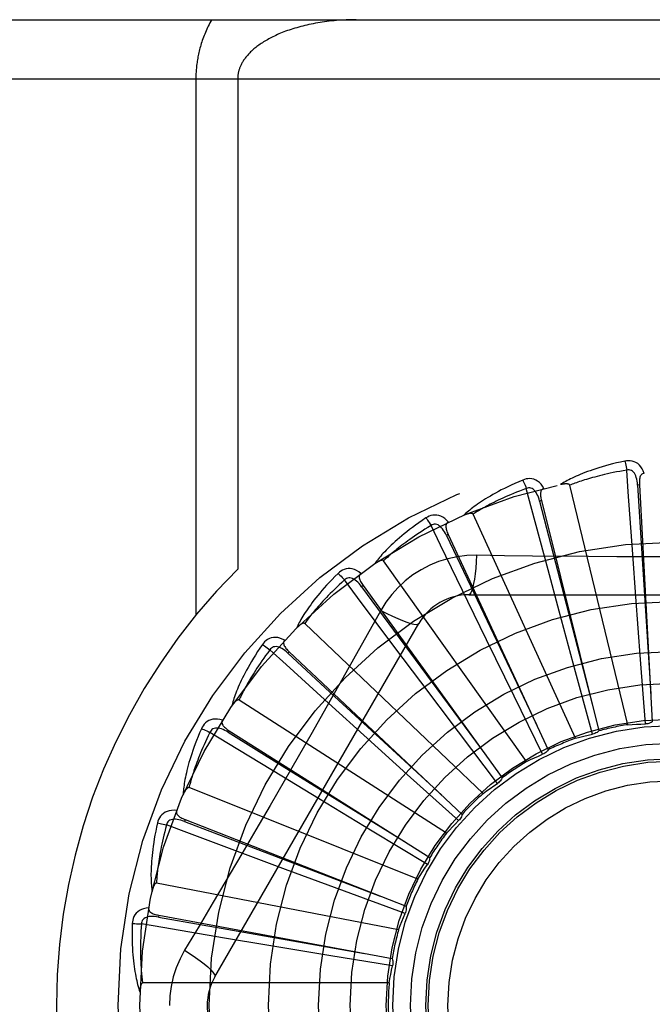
# Model space of a CAD drawing. Header units: inches. Extents: x 0 to 221, y 0 to 143.
# Tile 151 of 256: x 39.784 to 40.105, y 100.571 to 101.071. Entities that reach past the tile are written whole.
import ezdxf

# ---------------------------------------------------------------- set-up
doc = ezdxf.new("R2010")
doc.units = ezdxf.units.IN
doc.header["$LTSCALE"] = 12.1428571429
doc.header["$MEASUREMENT"] = 0
doc.linetypes.add('HIDDEN', pattern=[0.2, 0.1, -0.1])
doc.layers.add('LEFTHAND_DOOR_ASSEMBLY', color=7, linetype='CONTINUOUS')

msp = doc.modelspace()

# ---------------------------------------------------------------- linework, layer by layer
at = {"layer": 'LEFTHAND_DOOR_ASSEMBLY', "color": 8, "linetype": 'HIDDEN'}
for p, q in [((39.5364674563, 101.0705901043), (40.5984674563, 101.0705901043)), ((39.5064674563, 101.0405901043), (40.5984674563, 101.0405901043)), ((39.8731806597, 101.0405901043), (39.8731806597, 100.7685683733)), ((39.8943938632, 101.0405901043), (39.8943938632, 100.7919575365)), ((40.092173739, 100.7130290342), (40.0627112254, 100.8344751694)), ((40.0980445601, 100.8346412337), (40.0970863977, 100.8345886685)), ((40.098044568, 100.8346410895), (40.1045815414, 100.7144669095)), ((40.0483783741, 100.8266668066), (40.047447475, 100.826433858)), ((40.0483784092, 100.8266666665), (40.077540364, 100.7099013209)), ((40.0656289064, 100.7061412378), (40.0137149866, 100.8198168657)), ((40.001118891, 100.8094371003), (40.0002489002, 100.8090321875)), ((40.0011189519, 100.8094369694), (40.0518518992, 100.7003006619)), ((40.0408672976, 100.6943542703), (39.9683782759, 100.7961508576)), ((40.0962336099, 100.7778098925), (40.0946616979, 100.7995067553)), ((40.0573555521, 100.7705197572), (40.0517058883, 100.7915270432)), ((39.9579741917, 100.7835748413), (39.957196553, 100.783012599)), ((39.9579742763, 100.7835747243), (40.02844459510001, 100.6860119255)), ((40.0205597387, 100.7560036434), (40.0110365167, 100.7755620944)), ((40.0115255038, 100.7789234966), (40.2184094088, 100.7789234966)), ((40.0985801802, 100.7461031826), (40.0962336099, 100.7778098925)), ((39.9669361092, 100.7709008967), (39.9600330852, 100.758525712)), ((40.0656602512, 100.7398301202), (40.0573555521, 100.7705197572)), ((39.8828244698, 100.5851734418), (39.9862664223, 100.7643401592)), ((40.0187838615, 100.6780941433), (39.9283396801, 100.7643324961)), ((40.034522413, 100.7274402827), (40.0205597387, 100.7560036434)), ((39.9871760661, 100.7347862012), (39.97412348, 100.7521889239)), ((39.920503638, 100.750014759), (39.9198464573, 100.749315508)), ((39.9205037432, 100.7500146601), (40.0081644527, 100.6675515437)), ((40.1010605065, 100.7134024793), (40.0985801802, 100.7461031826)), ((40.0742844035, 100.7081897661), (40.0656602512, 100.7398301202)), ((40.0062920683, 100.7093814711), (39.9871760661, 100.7347862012)), ((40.0001767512, 100.6579485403), (39.8950462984, 100.7255117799)), ((40.048978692, 100.6980038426), (40.034522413, 100.7274402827)), ((39.9584111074, 100.7076342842), (39.9423009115, 100.7222522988)), ((39.8900615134, 100.7099698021), (39.8895485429, 100.7091588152)), ((39.8900616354, 100.7099697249), (39.991744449, 100.6455867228)), ((39.9819895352, 100.6863063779), (39.9584111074, 100.7076342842)), ((40.0260579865, 100.6832128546), (40.0062920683, 100.7093814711)), ((39.935304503, 100.6755292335), (39.9167189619, 100.686834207)), ((40.0063507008, 100.664351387), (39.9819895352, 100.6863063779)), ((39.9857184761, 100.6346455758), (39.8697014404, 100.6810917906)), ((39.9624931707, 100.6590489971), (39.935304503, 100.6755292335)), ((39.8677480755, 100.6648872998), (39.8673978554, 100.6639938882)), ((39.8677482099, 100.6648872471), (39.9797780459, 100.6209113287)), ((39.9905691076, 100.6421011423), (39.9624931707, 100.6590489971)), ((39.9186913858, 100.6396314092), (39.8983022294, 100.6472147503)), ((39.9485076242, 100.6285944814), (39.9186913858, 100.6396314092)), ((39.9759315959, 100.6090274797), (39.8532211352, 100.6326779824)), ((39.9792835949, 100.6172663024), (39.9485076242, 100.6285944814)), ((39.8543697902, 100.6163966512), (39.8541949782, 100.6154531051)), ((39.8543699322, 100.6163966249), (39.9726977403, 100.5944171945)), ((39.9091721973, 100.6012382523), (39.8877163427, 100.6048258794)), ((39.9405383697, 100.5960435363), (39.9091721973, 100.6012382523)), ((39.9729020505, 100.5907444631), (39.9405383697, 100.5960435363)), ((39.9711698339, 100.5820201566), (39.846201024, 100.5820201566))]:
    msp.add_line(p, q, dxfattribs=at)
for points in [[(39.8812191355, 101.0705901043), (39.8807639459, 101.0697873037), (39.8803230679, 101.0689815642), (39.8798964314, 101.0681725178), (39.8794842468, 101.0673612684), (39.8790866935, 101.0665485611), (39.8787037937, 101.0657351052), (39.8783356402, 101.0649216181), (39.8779822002, 101.0641088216), (39.8776435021, 101.0632974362), (39.8773194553, 101.0624881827), (39.8770100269, 101.0616817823), (39.8767150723, 101.0608789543), (39.8764345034, 101.060080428), (39.8761681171, 101.0592868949), (39.8759157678, 101.0584990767), (39.8756771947, 101.0577176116), (39.8754522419, 101.0569433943), (39.8752404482, 101.0561763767), (39.8750414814, 101.0554170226), (39.874854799, 101.0546646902), (39.8746798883, 101.0539190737), (39.8745163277, 101.0531796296), (39.8743636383, 101.0524458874), (39.8742214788, 101.0517173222), (39.8740894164, 101.0509932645), (39.8739672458, 101.0502736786), (39.8738546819, 101.0495583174), (39.8737515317, 101.0488471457), (39.8736575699, 101.048140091), (39.8735726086, 101.0474370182), (39.87349644, 101.0467378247), (39.8734288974, 101.0460423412), (39.8733697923, 101.0453504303), (39.8733189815, 101.0446618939), (39.8732762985, 101.0439765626), (39.8732416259, 101.0432942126), (39.8732148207, 101.042614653), (39.8731957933, 101.0419376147), (39.8731843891, 101.0412627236), (39.8731806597, 101.0405901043)], [(39.9543938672, 101.0705901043), (39.9531383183, 101.0705835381), (39.9518852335, 101.070563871), (39.9506341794, 101.0705311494), (39.9493864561, 101.0704854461), (39.9481429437, 101.0704268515), (39.946904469, 101.0703554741), (39.9456718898, 101.0702714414), (39.9444459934, 101.0701748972), (39.943227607, 101.0700660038), (39.942017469, 101.0699449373), (39.9408163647, 101.0698118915), (39.9396249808, 101.0696670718), (39.9384440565, 101.0695107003), (39.9372742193, 101.069343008), (39.9361161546, 101.0691642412), (39.9349704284, 101.0689746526), (39.9338376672, 101.0687745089), (39.9327183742, 101.0685640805), (39.9316131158, 101.0683436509), (39.9305223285, 101.0681135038), (39.9294465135, 101.0678739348), (39.9283860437, 101.0676252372), (39.9273413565, 101.0673677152), (39.9263127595, 101.0671016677), (39.9253006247, 101.0668274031), (39.9243051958, 101.0665452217), (39.9233267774, 101.0662554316), (39.9223655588, 101.065958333), (39.9214217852, 101.065654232), (39.9204955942, 101.0653434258), (39.9195871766, 101.0650262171), (39.9186966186, 101.0647028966), (39.9178240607, 101.0643737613), (39.9169695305, 101.0640390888), (39.9161331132, 101.063699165), (39.9153147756, 101.0633542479), (39.914514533, 101.0630046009), (39.9137323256, 101.0626504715), (39.9129681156, 101.0622921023), (39.9122218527, 101.0619297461), (39.9114934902, 101.0615636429), (39.9107829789, 101.0611940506), (39.9100902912, 101.0608212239), (39.9094153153, 101.0604453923), (39.9087579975, 101.0600668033), (39.9081181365, 101.0596856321), (39.9074956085, 101.0593020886), (39.906890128, 101.0589162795), (39.9063015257, 101.0585283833), (39.9057293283, 101.0581383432), (39.9051728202, 101.0577459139), (39.9046325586, 101.0573517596), (39.9041082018, 101.0569558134), (39.9036017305, 101.0565600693), (39.9031152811, 101.0561665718), (39.9026480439, 101.0557753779), (39.9022010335, 101.0553880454), (39.9017709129, 101.0550021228), (39.9013547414, 101.0546155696), (39.9009523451, 101.0542283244), (39.900562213, 101.0538391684), (39.9001854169, 101.053449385), (39.899822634, 101.0530598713), (39.8994735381, 101.0526706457), (39.8991380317, 101.0522818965), (39.8988161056, 101.0518940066), (39.8985077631, 101.0515073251), (39.8982128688, 101.0511221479), (39.8979313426, 101.0507387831), (39.8976630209, 101.0503575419), (39.8974077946, 101.0499787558), (39.8971654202, 101.0496026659), (39.8969357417, 101.049229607), (39.8967183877, 101.0488596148), (39.8965130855, 101.0484928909), (39.8963193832, 101.0481292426), (39.8961368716, 101.0477686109), (39.8959651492, 101.0474107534), (39.8958037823, 101.0470554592), (39.8956524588, 101.0467025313), (39.8955107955, 101.0463517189), (39.8953785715, 101.0460029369), (39.8952554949, 101.0456560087), (39.8951413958, 101.045310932), (39.8950360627, 101.0449676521), (39.894939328, 101.0446261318), (39.8948510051, 101.0442863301), (39.8947709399, 101.0439481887), (39.8946989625, 101.0436116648), (39.894634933, 101.0432766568), (39.8945786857, 101.042943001), (39.8945301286, 101.0426108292), (39.8944892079, 101.04228138), (39.8944556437, 101.041951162), (39.8944290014, 101.0416169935), (39.8944096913, 101.0412791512), (39.8943980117, 101.0409367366), (39.8943938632, 101.0405901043)], [(40.090717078, 100.8467067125), (40.0885378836, 100.8462387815), (40.0864582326, 100.8457622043), (40.0844797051, 100.8452803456), (40.0825958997, 100.8447940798), (40.0808023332, 100.844304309), (40.0790949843, 100.8438125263), (40.07746963, 100.8433196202), (40.0759225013, 100.8428269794), (40.0744496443, 100.8423355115), (40.0730474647, 100.8418465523), (40.0717121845, 100.8413610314), (40.07044045, 100.8408803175), (40.0692283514, 100.8404059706), (40.0680738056, 100.8399377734), (40.0669739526, 100.8394760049), (40.0659273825, 100.8390200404), (40.0649324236, 100.8385689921), (40.063987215, 100.83812327), (40.0630901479, 100.8376825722), (40.0622389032, 100.8372477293), (40.0614313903, 100.8368191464), (40.0606653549, 100.8363975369), (40.05993850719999, 100.8359841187), (40.0592488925, 100.8355775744), (40.0585936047, 100.8351765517), (40.0579733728, 100.8347820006)], [(40.1004627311, 100.8404702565), (40.0999748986, 100.8417379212), (40.0994035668, 100.842864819), (40.0987456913, 100.8438587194), (40.0980083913, 100.8447099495), (40.0971941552, 100.8454184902), (40.0963146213, 100.8459834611), (40.095371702, 100.8464038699), (40.0943981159, 100.8466909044), (40.0934186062, 100.8468448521), (40.092460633, 100.8468899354), (40.0915642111, 100.846845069), (40.090717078, 100.8467067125)], [(40.0907170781, 100.8467067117), (40.0908702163, 100.8461061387), (40.0910302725, 100.8454173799), (40.0911916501, 100.844663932), (40.0913523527, 100.8438550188), (40.0915102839, 100.8430001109), (40.091659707, 100.8421297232)], [(40.0916599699, 100.8421297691), (40.0898358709, 100.8418195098), (40.0880876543, 100.8415063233), (40.0864169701, 100.8411897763), (40.0848188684, 100.840871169), (40.08328993, 100.8405514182), (40.0818272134, 100.8402312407), (40.0804275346, 100.8399114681), (40.079088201, 100.8395926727), (40.0778062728, 100.8392755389), (40.0765793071, 100.8389605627), (40.0754046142, 100.8386483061), (40.074279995, 100.8383392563), (40.0732030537, 100.8380339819), (40.0721716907, 100.8377328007), (40.0711835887, 100.8374362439), (40.0702370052, 100.8371442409), (40.0693298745, 100.8368569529), (40.0684608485, 100.8365742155), (40.0676283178, 100.8362958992), (40.0668310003, 100.8360220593), (40.0660675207, 100.8357526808), (40.0653365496, 100.8354878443), (40.064636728, 100.8352275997), (40.0639667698, 100.834972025), (40.0633247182, 100.8347212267), (40.0627112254, 100.8344751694)], [(40.0970849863, 100.8345882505), (40.0969979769, 100.8356224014), (40.096867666, 100.836596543), (40.0966908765, 100.8375128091), (40.0964660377, 100.838367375), (40.09618864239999, 100.8391589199), (40.0958588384, 100.8398803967), (40.0954773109, 100.84052942), (40.0950420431, 100.8410883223), (40.0945528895, 100.8415387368), (40.0940155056, 100.8418799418), (40.0934332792, 100.8421038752), (40.0928311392, 100.8422173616), (40.0922380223, 100.8422256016), (40.0916556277, 100.8421294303)], [(40.0946616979, 100.7995067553), (40.0924292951, 100.8311090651), (40.0916599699, 100.8421297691)], [(40.1004660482, 100.8404703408), (40.1000093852, 100.8404004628), (40.0996030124, 100.8402549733), (40.0992463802, 100.8400286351), (40.0989411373, 100.8397371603), (40.0986914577, 100.8393940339), (40.0984892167, 100.8390007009), (40.0983289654, 100.838560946), (40.0982068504, 100.8380812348), (40.0981187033, 100.8375678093), (40.0980600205, 100.8370251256), (40.0980255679, 100.8364592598), (40.098013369, 100.8358715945), (40.0980192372, 100.8352659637), (40.098044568, 100.8346410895)], [(40.0388999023, 100.8371275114), (40.0368486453, 100.8362556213), (40.0348967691, 100.8353940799), (40.0330451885, 100.8345464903), (40.0312874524, 100.8337124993), (40.0296189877, 100.8328921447), (40.0280355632, 100.8320861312), (40.0265328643, 100.8312945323), (40.0251069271, 100.830517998), (40.0237536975, 100.8297566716), (40.02246939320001, 100.8290111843), (40.0212501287, 100.828281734), (40.0200923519, 100.8275690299), (40.0189919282, 100.8268738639), (40.0179468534, 100.8261956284), (40.0169542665, 100.8255340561), (40.016012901, 100.8248882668), (40.0151212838, 100.8242570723), (40.0142775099, 100.823640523), (40.0134800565, 100.8230380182), (40.0127264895, 100.8224499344), (40.0120146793, 100.8218762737), (40.0113422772, 100.82131731), (40.0107068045, 100.820773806), (40.0101065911, 100.8202440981), (40.0095390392, 100.8197263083), (40.009004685, 100.8192215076)], [(40.0496496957, 100.8328481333), (40.0489307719, 100.8340005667), (40.048156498, 100.8349989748), (40.0473224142, 100.8358504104), (40.0464373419, 100.8365467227), (40.0455037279, 100.8370883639), (40.0445331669, 100.8374766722), (40.0435277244, 100.837711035), (40.0425174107, 100.83780863), (40.0415264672, 100.8377744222), (40.0405772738, 100.8376373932), (40.0397055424, 100.8374236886), (40.0388999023, 100.8371275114)], [(40.0388999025, 100.8371275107), (40.0391639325, 100.8365667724), (40.0394514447, 100.8359207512), (40.03975249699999, 100.8352114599), (40.0400633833, 100.834447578), (40.0403802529, 100.8336380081), (40.0406916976, 100.8328116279)], [(40.0406919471, 100.8328117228), (40.0389595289, 100.8321618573), (40.0373021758, 100.8315234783), (40.0357215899, 100.8308964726), (40.0342126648, 100.8302811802), (40.0327718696, 100.8296778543), (40.0313961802, 100.8290866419), (40.0300823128, 100.828507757), (40.02882751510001, 100.8279412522), (40.0276287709, 100.8273872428), (40.0264835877, 100.8268457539), (40.0253892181, 100.8263168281), (40.02434341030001, 100.8258005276), (40.0233437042, 100.8252969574), (40.0223879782, 100.8248060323), (40.0214738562, 100.8243278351), (40.0205996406, 100.8238619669), (40.0197632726, 100.823408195), (40.0189634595, 100.8229661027), (40.0181986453, 100.8225352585), (40.017467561, 100.8221154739), (40.0167688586, 100.8217064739), (40.0161012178, 100.8213080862), (40.0154632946, 100.8209201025), (40.0148538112, 100.8205423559), (40.0142708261, 100.8201745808), (40.0137149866, 100.8198168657)], [(40.0474461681, 100.8264331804), (40.0471650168, 100.8274321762), (40.0468527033, 100.8283640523), (40.0465057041, 100.8292303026), (40.0461232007, 100.8300268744), (40.0457010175, 100.8307516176), (40.0452406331, 100.8313976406), (40.0447431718, 100.8319627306), (40.0442099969, 100.8324291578), (40.0436444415, 100.8327788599), (40.0430521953, 100.8330121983), (40.0424381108, 100.8331218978), (40.0418253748, 100.8331193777), (40.04124141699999, 100.8330152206), (40.0406877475, 100.8328105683)], [(40.0517058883, 100.7915270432), (40.0435330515, 100.822135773), (40.0406919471, 100.8328117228)], [(40.0496536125, 100.8328491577), (40.0492180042, 100.8326939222), (40.0488462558, 100.8324740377), (40.048538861, 100.832184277), (40.0482943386, 100.8318403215), (40.048114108, 100.8314561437), (40.0479899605, 100.8310316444), (40.0479158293, 100.8305695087), (40.0478867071, 100.8300753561), (40.0478973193, 100.8295545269), (40.0479424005, 100.8290105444), (40.0480156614, 100.8284483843), (40.0481148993, 100.8278690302), (40.0482352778, 100.8272754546), (40.0483784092, 100.8266666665)], [(40.0627112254, 100.8344751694), (40.0626395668, 100.8346325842), (40.062534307, 100.8347645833), (40.0623918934, 100.8348694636), (40.0622229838, 100.8349523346), (40.0620363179, 100.8350169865), (40.061834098, 100.8350656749), (40.0616217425, 100.835101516), (40.061398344, 100.8351257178), (40.0611645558, 100.8351403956), (40.0609211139, 100.8351459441), (40.0606688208, 100.835143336), (40.0604081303, 100.8351329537), (40.0601401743, 100.8351155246), (40.0598637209, 100.8350909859), (40.0595782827, 100.835059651), (40.0592827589, 100.8350211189), (40.0589762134, 100.8349754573), (40.0586576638, 100.8349215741), (40.0583256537, 100.8348582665), (40.0579806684, 100.8347859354)], [(40.0970863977, 100.8345886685), (40.0991154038, 100.8023833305), (40.103828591, 100.728648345)], [(40.047447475, 100.826433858), (40.0555347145, 100.7951945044), (40.074117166, 100.7236839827)], [(39.9898320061, 100.8179149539), (39.9879828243, 100.8166706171), (39.9862292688, 100.8154552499), (39.9845715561, 100.8142725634), (39.9830034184, 100.81312099), (39.9815203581, 100.8119997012), (39.9801180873, 100.8109085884), (39.9787923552, 100.8098469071), (39.9775391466, 100.8088145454), (39.9763544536, 100.8078108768), (39.9752344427, 100.8068358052), (39.9741752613, 100.8058887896), (39.9731732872, 100.8049698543), (39.9722243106, 100.8040789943), (39.9713264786, 100.8032152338), (39.9704770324, 100.8023777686), (39.9696748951, 100.801565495), (39.9689188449, 100.8007769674), (39.9682070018, 100.8000118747), (39.9675379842, 100.7992693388), (39.9669093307, 100.7985492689), (39.9663189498, 100.7978512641), (39.9657644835, 100.7971751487), (39.9652433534, 100.7965212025), (39.9647542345, 100.795887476), (39.9642949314, 100.7952716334), (39.9638657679, 100.7946748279)], [(40.0011974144, 100.8157473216), (40.000273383, 100.8167428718), (39.9993241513, 100.817576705), (39.99834400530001, 100.8182549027), (39.9973431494, 100.8187711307), (39.9963239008, 100.8191262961), (39.9952973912, 100.8193239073), (39.9942657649, 100.8193637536), (39.9932552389, 100.8192683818), (39.9922886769, 100.819047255), (39.9913825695, 100.8187330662), (39.9905670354, 100.8183582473), (39.9898320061, 100.8179149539)], [(39.9898320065, 100.8179149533), (39.9901973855, 100.8174143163), (39.9906019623, 100.8168343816), (39.9910318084, 100.8161948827), (39.9914816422, 100.8155036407), (39.9919459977, 100.8147686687), (39.9924082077, 100.8140161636)], [(40.0012004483, 100.8157486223), (40.000802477, 100.8155140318), (40.0004792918, 100.8152279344), (40.0002323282, 100.8148852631), (40.0000572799, 100.8145012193), (39.9999530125, 100.8140898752), (39.9999114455, 100.8136495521), (39.9999261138, 100.8131817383), (39.9999910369, 100.8126910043), (40.0001000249, 100.8121815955), (40.0002472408, 100.8116559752), (40.0004255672, 100.8111178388), (40.0006326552, 100.8105677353), (40.0008631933, 100.8100076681), (40.0011189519, 100.8094369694)], [(40.0137149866, 100.8198168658), (40.01361483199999, 100.8199578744), (40.0134864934, 100.8200675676), (40.0133268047, 100.8201436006), (40.0131452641, 100.8201930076), (40.012949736, 100.8202211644), (40.0127419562, 100.8202307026), (40.0125266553, 100.8202257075), (40.0123027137, 100.8202071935), (40.0120703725, 100.8201773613), (40.0118302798, 100.8201367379), (40.0115830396, 100.8200864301), (40.011329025, 100.8200268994), (40.0110692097, 100.8199590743), (40.0108023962, 100.8198826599), (40.0105280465, 100.8197978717), (40.0102451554, 100.8197041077), (40.0099528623, 100.8196012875), (40.0096501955, 100.8194880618), (40.0093357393, 100.819362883), (40.0090099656, 100.8192262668)], [(39.9924084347, 100.814016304), (39.9908303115, 100.8130503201), (39.9893237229, 100.8121098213), (39.9878903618, 100.8111950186), (39.9865251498, 100.8103052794), (39.9852245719, 100.8094401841), (39.9839856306, 100.8085993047), (39.9828050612, 100.80778223), (39.981680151, 100.8069884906), (39.9806079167, 100.8062176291), (39.979585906, 100.8054691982), (39.9786114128, 100.80474272), (39.9776822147, 100.8040378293), (39.9767958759, 100.8033541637), (39.9759503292, 100.8026912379), (39.9751432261, 100.8020486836), (39.9743729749, 100.8014257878), (39.973637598, 100.8008219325), (39.972935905, 100.8002364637), (39.9722664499, 100.7996686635), (39.9716280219, 100.7991181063), (39.9710193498, 100.7985842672), (39.9704391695, 100.798066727), (39.9698862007, 100.7975650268), (39.9693592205, 100.7970787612), (39.9688563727, 100.7966073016), (39.9683782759, 100.7961508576)], [(40.0002477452, 100.8090312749), (39.9997826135, 100.8099590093), (39.9992995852, 100.8108149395), (39.99879491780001, 100.8115998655), (39.9982685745, 100.812309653), (39.9977168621, 100.8129414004), (39.9971425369, 100.8134886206), (39.9965471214, 100.8139493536), (39.99593530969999, 100.8143064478), (39.995313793, 100.8145427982), (39.9946880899, 100.8146598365), (39.994064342, 100.8146513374), (39.9934631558, 100.8145329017), (39.9929094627, 100.8143201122), (39.9924045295, 100.8140143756)], [(40.0110365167, 100.7755620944), (39.9972186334, 100.8040709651), (39.9924084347, 100.814016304)], [(40.0002489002, 100.8090321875), (40.0141020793, 100.77988789), (40.045882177, 100.7131864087)], [(39.9683782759, 100.7961508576), (39.9682532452, 100.7962703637), (39.9681064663, 100.7963537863), (39.967935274, 100.796398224), (39.9677476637, 100.7964123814), (39.9675503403, 100.7964030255), (39.9673445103, 100.7963730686), (39.9671340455, 100.7963274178), (39.9669176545, 100.7962668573), (39.9666951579, 100.7961935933), (39.96646709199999, 100.7961082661), (39.9662338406, 100.796012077), (39.9659956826, 100.7959055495), (39.9657533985, 100.7957897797), (39.9655058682, 100.7956642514), (39.9652525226, 100.7955290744), (39.9649924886, 100.7953834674), (39.964720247, 100.7952240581), (39.9644491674, 100.7950587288), (39.9641922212, 100.7948950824), (39.9639450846, 100.7947305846)], [(40.015508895, 100.7989444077), (40.0105746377, 100.798794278), (40.0057072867, 100.7982101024), (40.0009218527, 100.7971943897), (39.9962514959, 100.7957559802), (39.9917203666, 100.7939023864), (39.987371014, 100.7916495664), (39.9832425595, 100.789011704), (39.9793658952, 100.7860149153), (39.9757744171, 100.7826880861), (39.9724903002, 100.7790466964), (39.9695412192, 100.7751134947), (39.9669361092, 100.7709008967)], [(40.015508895, 100.7989444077), (40.0153133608, 100.7955590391), (40.0150594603, 100.7923751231), (40.014756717, 100.7894922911), (40.0144063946, 100.7868928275), (40.0140085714, 100.7845818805), (40.013568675, 100.7826196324), (40.0130928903, 100.7810379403), (40.0125883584, 100.7798752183), (40.0120607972, 100.7791631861), (40.0115255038, 100.7789234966)], [(40.0723076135, 100.7982925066), (40.04388781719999, 100.7985712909), (40.0297284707, 100.7987349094), (40.015508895, 100.7989444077)], [(40.2002572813, 100.7987350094), (40.1719259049, 100.7984278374), (40.1577150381, 100.7982981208), (40.1434855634, 100.7982055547), (40.12925596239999, 100.7981383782), (40.1150172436, 100.7981215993), (40.100777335, 100.7981353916), (40.0865427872, 100.7982009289), (40.0723076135, 100.7982925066)], [(39.9568570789, 100.7897858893), (39.95576133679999, 100.7905885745), (39.954671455, 100.791227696), (39.9535806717, 100.7917081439), (39.9525002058, 100.7920256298), (39.9514321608, 100.7921814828), (39.9503868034, 100.7921812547), (39.949366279, 100.7920251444), (39.9483920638, 100.7917402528), (39.9474848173, 100.7913401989), (39.9466545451, 100.790860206), (39.9459246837, 100.7903378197), (39.9452868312, 100.7897634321)], [(39.9452868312, 100.7897634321), (39.9437065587, 100.7881916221), (39.9422147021, 100.7866663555), (39.9408107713, 100.7851913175), (39.9394889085, 100.7837637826), (39.9382448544, 100.7823820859), (39.9370744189, 100.7810453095), (39.935973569, 100.7797519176), (39.9349383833, 100.7785010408), (39.9339650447, 100.7772913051), (39.9330498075, 100.776121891), (39.9321889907, 100.7749915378), (39.9313790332, 100.773899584), (39.93061580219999, 100.772845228), (39.929897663, 100.7718271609), (39.9292220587, 100.770844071), (39.9285881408, 100.7698946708), (39.9279949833, 100.7689773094), (39.9274407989, 100.7680913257), (39.9269243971, 100.7672355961), (39.9264433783, 100.7664095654), (39.9259957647, 100.7656124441), (39.925579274, 100.7648436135), (39.9251913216, 100.7641028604), (39.9248309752, 100.7633880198), (39.9244965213, 100.7626963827), (39.9241880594, 100.7620291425)], [(39.9485545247, 100.7864228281), (39.9471877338, 100.785175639), (39.9458863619, 100.7839670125), (39.944652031, 100.7827974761), (39.9434798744, 100.7816654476), (39.94236652, 100.7805698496), (39.9413091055, 100.7795096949), (39.9403045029, 100.7784839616), (39.9393501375, 100.7774916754), (39.9384431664, 100.7765318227), (39.9375812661, 100.7756035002), (39.9367618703, 100.7747057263), (39.9359828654, 100.773837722), (39.9352419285, 100.7729986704), (39.9345371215, 100.7721877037), (39.9338662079, 100.771404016), (39.93322776, 100.7706466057), (39.9326199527, 100.7699144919), (39.9320417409, 100.769206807), (39.9314918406, 100.7685225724), (39.9309691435, 100.7678611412), (39.9304725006, 100.7672217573), (39.93000075, 100.76660377), (39.9295527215, 100.7660064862), (39.9291272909, 100.7654292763), (39.9287227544, 100.764871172), (39.9283396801, 100.7643324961)], [(39.9452868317, 100.7897634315), (39.945740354, 100.7893409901), (39.9462473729, 100.7888481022), (39.9467904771, 100.7883015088), (39.9473630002, 100.7877078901), (39.9479580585, 100.7870740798), (39.9485543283, 100.7864226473)], [(39.9571955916, 100.7830114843), (39.9565632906, 100.7838344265), (39.9559270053, 100.7845834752), (39.9552829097, 100.7852587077), (39.9546317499, 100.7858560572), (39.9539704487, 100.7863719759), (39.9533029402, 100.7868006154), (39.9526310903, 100.7871403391), (39.9519627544, 100.7873751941), (39.9513077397, 100.7874896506), (39.9506711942, 100.7874861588), (39.9500603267, 100.7873597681), (39.9494924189, 100.7871296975), (39.9489890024, 100.7868159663), (39.948551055, 100.7864201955)], [(39.97412348, 100.7521889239), (39.9551599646, 100.7775675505), (39.9485545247, 100.7864228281)], [(39.9568602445, 100.7897882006), (39.9565135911, 100.7894822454), (39.9562502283, 100.7891399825), (39.9560725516, 100.7887567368), (39.9559733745, 100.7883465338), (39.9559488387, 100.7879228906), (39.9559913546, 100.787482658), (39.9560942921, 100.7870260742), (39.9562509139, 100.7865564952), (39.9564543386, 100.7860769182), (39.9566983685, 100.7855886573), (39.9569753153, 100.7850939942), (39.9572827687, 100.7845930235), (39.9576151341, 100.784086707), (39.9579742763, 100.7835747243)], [(39.957196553, 100.783012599), (39.9763149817, 100.7570167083), (40.0201441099, 100.6975350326)], [(39.9669343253, 100.7709018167), (39.9699650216, 100.7693778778), (39.9728499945, 100.7680054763), (39.975498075, 100.7668261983), (39.9779243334, 100.7658299), (39.9801245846, 100.7650189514), (39.9820438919, 100.7644187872), (39.9836516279, 100.7640399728), (39.9849107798, 100.763895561), (39.9857910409, 100.7639963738), (39.986266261, 100.76433988)], [(39.9283396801, 100.7643324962), (39.9281942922, 100.7644261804), (39.9280343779, 100.7644803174), (39.9278578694, 100.7644915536), (39.9276709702, 100.7644699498), (39.9274789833, 100.7644234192), (39.9272825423, 100.7643550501), (39.9270845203, 100.7642703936), (39.926883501, 100.7641699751), (39.9266788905, 100.7640559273), (39.9264710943, 100.7639289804), (39.9262602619, 100.7637903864), (39.9260465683, 100.7636407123), (39.9258305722, 100.763481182), (39.9256112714, 100.7633110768), (39.9253880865, 100.7631303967), (39.925160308, 100.7629382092), (39.9249269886, 100.7627339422), (39.9246882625, 100.7625165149), (39.9244439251, 100.7622844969), (39.9241940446, 100.7620383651)], [(39.9600330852, 100.758525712), (39.9461334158, 100.7338364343), (39.9391403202, 100.7214646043), (39.9321057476, 100.7090952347), (39.9250491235, 100.6967384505), (39.9179442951, 100.6843989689), (39.9108123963, 100.6720737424), (39.9036383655, 100.6597790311), (39.89644147, 100.6474967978)], [(39.9182312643, 100.7559021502), (39.9170034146, 100.7564829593), (39.9158122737, 100.7569042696), (39.914650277, 100.757169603), (39.9135292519, 100.757276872), (39.9124510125, 100.7572277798), (39.9114245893, 100.7570297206), (39.9104520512, 100.7566832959), (39.9095493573, 100.7562191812), (39.9087342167, 100.7556546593), (39.9080097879, 100.7550262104), (39.9073919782, 100.7543751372), (39.9068743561, 100.753690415)], [(39.9182338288, 100.7559048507), (39.9179514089, 100.755538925), (39.917757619, 100.7551530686), (39.9176556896, 100.7547431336), (39.9176359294, 100.7543215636), (39.9176920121, 100.7539009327), (39.9178170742, 100.753476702), (39.9180045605, 100.7530478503), (39.9182472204, 100.752616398), (39.9185377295, 100.752183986), (39.9188697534, 100.7517507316), (39.919235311, 100.7513174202), (39.9196320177, 100.7508836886), (39.9200541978, 100.7504494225), (39.9205037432, 100.7500146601)], [(39.9068743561, 100.753690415), (39.9056201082, 100.7518479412), (39.90444387, 100.7500679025), (39.9033444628, 100.7483538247), (39.9023166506, 100.746701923), (39.901356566, 100.7451097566), (39.9004602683, 100.743575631), (39.8996240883, 100.7420972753), (39.8988443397, 100.7406730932), (39.8981175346, 100.7393010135), (39.89744015, 100.7379795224), (39.8968088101, 100.7367066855), (39.8962201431, 100.7354811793), (39.8956702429, 100.7343014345), (39.8951577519, 100.7331658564), (39.8946804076, 100.7320726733), (39.8942376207, 100.7310204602), (39.893828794, 100.730007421), (39.8934522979, 100.7290325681), (39.8931071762, 100.7280945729), (39.8927911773, 100.7271924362), (39.8925025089, 100.7263250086), (39.8922390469, 100.7254912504), (39.8919982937, 100.7246904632), (39.8917797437, 100.7239203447), (39.891582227, 100.7231779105), (39.89140561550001, 100.7224643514)], [(39.9107152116, 100.7510285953), (39.9096091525, 100.7495452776), (39.9085600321, 100.7481122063), (39.9075693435, 100.7467302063), (39.9066326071, 100.7453968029), (39.9057467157, 100.7441103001), (39.9049090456, 100.7428691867), (39.9041167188, 100.7416718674), (39.9033673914, 100.7405168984), (39.9026584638, 100.739402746), (39.9019878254, 100.7383280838), (39.9013531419, 100.7372914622), (39.9007524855, 100.7362917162), (39.9001837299, 100.7353276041), (39.8996451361, 100.7343979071), (39.8991346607, 100.7335014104), (39.8986510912, 100.7326368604), (39.8981928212, 100.7318029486), (39.8977589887, 100.7309986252), (39.8973485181, 100.7302226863), (39.8969604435, 100.7294742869), (39.8965937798, 100.7287524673), (39.8962475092, 100.7280563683), (39.8959206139, 100.7273850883), (39.895612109, 100.726737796), (39.895320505, 100.7261132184), (39.8950462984, 100.7255117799)], [(39.9068743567, 100.7536904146), (39.9073996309, 100.7533614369), (39.9079907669, 100.7529734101), (39.9086275, 100.7525394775), (39.90930202, 100.752064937), (39.9100062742, 100.751555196), (39.910715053, 100.7510283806)], [(39.9198457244, 100.7493142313), (39.9190691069, 100.7500026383), (39.9183025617, 100.750617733), (39.9175423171, 100.7511588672), (39.9167898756, 100.7516221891), (39.9160428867, 100.7520036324), (39.9153063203, 100.7522981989), (39.9145823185, 100.752504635), (39.9138816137, 100.7526087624), (39.9132167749, 100.7525971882), (39.9125923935, 100.7524732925), (39.9120164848, 100.7522335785), (39.9115023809, 100.7519001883), (39.9110674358, 100.7514968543), (39.9107123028, 100.7510253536)], [(39.9423009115, 100.7222522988), (39.9188771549, 100.7435834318), (39.9107152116, 100.7510285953)], [(39.9198464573, 100.749315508), (39.9435391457, 100.7274075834), (39.9978332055, 100.6772955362)], [(39.8950462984, 100.7255117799), (39.89488580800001, 100.7255762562), (39.8947185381, 100.725599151), (39.8945430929, 100.7255767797), (39.8943636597, 100.7255201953), (39.8941839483, 100.7254381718), (39.8940039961, 100.7253338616), (39.893825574, 100.725213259), (39.8936471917, 100.7250766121), (39.89346786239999, 100.7249259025), (39.8932878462, 100.724761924), (39.893107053, 100.7245859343), (39.892925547, 100.7243985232), (39.8927436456, 100.7242009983), (39.8925605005, 100.7239924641), (39.8923755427, 100.7237728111), (39.8921882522, 100.7235409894), (39.8919946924, 100.7232917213), (39.8918045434, 100.7230375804), (39.8916272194, 100.7227907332), (39.8914595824, 100.7225471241)], [(39.8867160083, 100.715320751), (39.8854004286, 100.715658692), (39.8841510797, 100.7158469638), (39.8829598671, 100.715887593), (39.8818387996, 100.7157807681), (39.8807893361, 100.7155285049), (39.8798189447, 100.715139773), (39.8789295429, 100.7146155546), (39.8781309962, 100.7139889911), (39.8774374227, 100.7132804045), (39.87684502, 100.7125262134), (39.8763615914, 100.7117699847), (39.8759829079, 100.7109996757)], [(39.8759829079, 100.7109996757), (39.8751000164, 100.7089531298), (39.8742819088, 100.7069826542), (39.8735267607, 100.7050914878), (39.8728301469, 100.7032749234), (39.8721887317, 100.7015298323), (39.8715989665, 100.699853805), (39.871057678, 100.6982439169), (39.8705615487, 100.6966979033), (39.8701075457, 100.6952130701), (39.8696924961, 100.6937872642), (39.8693134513, 100.6924179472), (39.8689673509, 100.6911031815), (39.8686506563, 100.689840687), (39.8683623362, 100.6886286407), (39.8681005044, 100.6874648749), (39.8678648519, 100.6863478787), (39.8676551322, 100.6852757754), (39.867469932, 100.684247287), (39.8673085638, 100.6832609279), (39.8671690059, 100.6823152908), (39.8670497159, 100.6814089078), (39.86694880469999, 100.6805403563), (39.8668639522, 100.6797084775), (39.8667950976, 100.6789109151), (39.8667416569, 100.6781445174), (39.8667032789, 100.6774104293)], [(39.8759829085, 100.7109996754), (39.8765609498, 100.7107760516), (39.8772148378, 100.7105069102), (39.8779221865, 100.7102013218), (39.8786743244, 100.7098630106), (39.8794623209, 100.7094957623), (39.8802579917, 100.7091126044)], [(39.8895480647, 100.7091574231), (39.8886551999, 100.7096864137), (39.8877860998, 100.7101453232), (39.8869371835, 100.7105328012), (39.8861106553, 100.7108453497), (39.8853049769, 100.7110785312), (39.8845259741, 100.7112283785), (39.8837759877, 100.7112940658), (39.8830682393, 100.7112637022), (39.8824176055, 100.7111265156), (39.8818279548, 100.7108866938), (39.8813078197, 100.7105423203), (39.8808661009, 100.7101176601), (39.8805153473, 100.7096393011), (39.8802558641, 100.7091091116)], [(39.8867178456, 100.7153234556), (39.8865098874, 100.7149109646), (39.886392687, 100.7144955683), (39.8863701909, 100.7140737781), (39.8864305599, 100.7136560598), (39.886565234, 100.7132536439), (39.8867683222, 100.7128607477), (39.8870335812, 100.712475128), (39.8873535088, 100.7120973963), (39.8877206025, 100.7117277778), (39.8881286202, 100.7113651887), (39.8885695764, 100.7110088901), (39.8890411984, 100.7106580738), (39.8895379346, 100.7103115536), (39.8900616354, 100.7099697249)], [(40.092173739, 100.7130290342), (40.0943971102, 100.7131730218), (40.0966193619, 100.7132832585), (40.098840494, 100.7133597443), (40.1010605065, 100.7134024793)], [(40.1045815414, 100.7144669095), (40.1040454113, 100.7141529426), (40.1034843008, 100.7138925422), (40.1028924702, 100.7136840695), (40.1022848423, 100.7135311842), (40.1016761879, 100.7134377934), (40.1010605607, 100.7134024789)], [(39.8802581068, 100.7091128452), (39.8794527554, 100.70744701), (39.8786938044, 100.7058412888), (39.8779825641, 100.7042967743), (39.877315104, 100.7028101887), (39.876688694, 100.7013792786), (39.876101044, 100.7000020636), (39.8755496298, 100.6986764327), (39.8750324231, 100.6974005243), (39.8745471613, 100.6961723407), (39.8740920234, 100.6949901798), (39.8736649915, 100.6938521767), (39.8732643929, 100.6927568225), (39.8728883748, 100.6917024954), (39.8725354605, 100.6906876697), (39.8722038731, 100.6897107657), (39.8718926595, 100.6887703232), (39.8716004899, 100.687864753), (39.8713267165, 100.6869928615), (39.871070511, 100.6861532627), (39.8708310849, 100.6853449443), (39.8706076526, 100.6845667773), (39.87039937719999, 100.6838177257), (39.8702054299, 100.6830967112), (39.8700250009, 100.6824027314), (39.8698568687, 100.6817342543), (39.8697014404, 100.6810917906)], [(39.9167189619, 100.686834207), (39.8896815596, 100.7033468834), (39.8802581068, 100.7091128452)], [(39.8895485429, 100.7091588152), (39.9169591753, 100.6921306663), (39.9797558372, 100.653199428)], [(40.0656289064, 100.7061412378), (40.0677848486, 100.7067033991), (40.0699460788, 100.7072322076), (40.0721125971, 100.7077276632), (40.0742844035, 100.7081897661)], [(40.077540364, 100.7099013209), (40.0770733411, 100.7094915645), (40.0765716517, 100.709129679), (40.0760299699, 100.708812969), (40.0754622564, 100.7085478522), (40.0748822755, 100.7083409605), (40.0742844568, 100.708189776)], [(40.0408672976, 100.6943542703), (40.0428778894, 100.6953142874), (40.0448999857, 100.6962425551), (40.0469335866, 100.6971390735), (40.048978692, 100.6980038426)], [(40.0518518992, 100.7003006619), (40.0514708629, 100.6998099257), (40.051046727, 100.6993596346), (40.0505747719, 100.698946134), (40.0500674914, 100.6985783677), (40.049537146, 100.6982654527), (40.0489787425, 100.6980038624)], [(40.02844459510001, 100.6860119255), (40.0281633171, 100.6854579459), (40.0278320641, 100.6849355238), (40.0274468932, 100.6844401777), (40.0270183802, 100.6839830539), (40.0265568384, 100.6835754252), (40.0260580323, 100.6832128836)], [(39.8697014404, 100.6810917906), (39.869531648, 100.6811247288), (39.869363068, 100.6811155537), (39.8691950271, 100.6810603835), (39.8690295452, 100.6809708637), (39.8688686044, 100.6808563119), (39.868711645, 100.6807198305), (39.8685592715, 100.6805676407), (39.8684099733, 100.6803997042), (39.8682624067, 100.6802177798), (39.8681166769, 100.6800226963), (39.867972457, 100.6798156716), (39.8678296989, 100.6795972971), (39.8676884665, 100.6793689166), (39.8675480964, 100.6791294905), (39.8674080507, 100.6788788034), (39.8672680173, 100.678615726), (39.8671274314, 100.6783396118), (39.8669865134, 100.678048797), (39.8668452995, 100.6777411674), (39.8667037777, 100.6774174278)], [(40.0187838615, 100.6780941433), (40.0205764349, 100.6794173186), (40.0223863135, 100.6807114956), (40.0242134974, 100.6819766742), (40.0260579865, 100.6832128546)], [(39.8634503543, 100.6695084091), (39.8620945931, 100.669591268), (39.8608321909, 100.6695396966), (39.8596548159, 100.6693541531), (39.8585742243, 100.6690370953), (39.8575914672, 100.6685907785), (39.8567121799, 100.6680254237), (39.8559380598, 100.6673423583), (39.8552725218, 100.6665759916), (39.854725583, 100.6657489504), (39.8542866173, 100.6648962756), (39.8539550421, 100.6640622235), (39.8537289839, 100.6632341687)], [(39.8634517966, 100.6695122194), (39.8633255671, 100.669067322), (39.8632890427, 100.6686369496), (39.8633467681, 100.6682184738), (39.8634851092, 100.6678197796), (39.8636935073, 100.6674501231), (39.8639672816, 100.6671027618), (39.8643007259, 100.6667743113), (39.8646863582, 100.6664639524), (39.8651167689, 100.6661704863), (39.8655860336, 100.6658916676), (39.8660864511, 100.6656252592), (39.8666159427, 100.6653700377), (39.8671692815, 100.6651237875), (39.8677482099, 100.6648872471)], [(40.0081644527, 100.6675515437), (40.0079909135, 100.6669501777), (40.0077648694, 100.666374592), (40.0074847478, 100.6658220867), (40.007154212, 100.665298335), (40.0067767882, 100.6648090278), (40.0063507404, 100.6643514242)], [(39.8537289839, 100.6632341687), (39.8532493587, 100.6610575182), (39.8528189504, 100.6589678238), (39.8524353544, 100.6569679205), (39.8520951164, 100.6550523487), (39.8517955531, 100.6532174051), (39.8515336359, 100.651460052), (39.8513068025, 100.6497768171), (39.8511122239, 100.648164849), (39.8509474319, 100.646620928), (39.8508097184, 100.6451423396), (39.8506966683, 100.6437260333), (39.8506056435, 100.6423695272), (39.8505336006, 100.6410699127), (39.8504798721, 100.6398252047), (39.8504430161, 100.6386329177), (39.850423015, 100.6374915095), (39.8504199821, 100.6363990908), (39.8504327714, 100.6353541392), (39.850460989, 100.6343550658), (39.8505029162, 100.6334001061), (39.85055731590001, 100.6324875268), (39.8506226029, 100.6316155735), (39.8506967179, 100.6307826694), (39.8507800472, 100.6299864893), (39.8508726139, 100.6292238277), (39.8509738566, 100.6284957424)], [(39.8582840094, 100.6621905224), (39.8578084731, 100.6604023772), (39.8573671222, 100.6586820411), (39.8569610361, 100.6570308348), (39.8565869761, 100.6554447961), (39.8562426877, 100.6539211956), (39.8559262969, 100.6524576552), (39.8556357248, 100.6510516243), (39.8553693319, 100.6497008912), (39.8551252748, 100.6484030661), (39.8549020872, 100.647156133), (39.8546981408, 100.6459578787), (39.8545120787, 100.6448065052), (39.8543423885, 100.6437000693), (39.8541879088, 100.6426367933), (39.8540471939, 100.64161479), (39.8539195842, 100.6406324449), (39.8538040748, 100.6396879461), (39.8537002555, 100.6387799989), (39.853607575, 100.6379070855), (39.8535254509, 100.6370680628), (39.8534533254, 100.6362616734), (39.8533905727, 100.6354867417), (39.8533365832, 100.6347420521), (39.8532907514, 100.6340264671), (39.8532521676, 100.633338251), (39.8532211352, 100.6326779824)], [(39.8537289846, 100.6632341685), (39.854338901, 100.6631239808), (39.8550319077, 100.6629834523), (39.8557843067, 100.662817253), (39.8565868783, 100.6626273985), (39.8574301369, 100.6624159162), (39.858283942, 100.6621902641)], [(39.8673976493, 100.6639924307), (39.8664208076, 100.6643428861), (39.8654805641, 100.6646290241), (39.8645736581, 100.6648488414), (39.8637029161, 100.6649993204), (39.8628676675, 100.6650758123), (39.8620743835, 100.6650755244), (39.8613255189, 100.6649980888), (39.8606363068, 100.6648343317), (39.8600233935, 100.6645764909), (39.8594897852, 100.6642294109), (39.8590442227, 100.6637928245), (39.8586908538, 100.6632922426), (39.8584369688, 100.6627561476), (39.8582825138, 100.6621864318)], [(39.8983022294, 100.6472147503), (39.8686283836, 100.6583121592), (39.8582840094, 100.6621905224)], [(39.8673978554, 100.6639938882), (39.8975357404, 100.6524609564), (39.96656537, 100.6261176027)], [(40.0001767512, 100.6579485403), (40.0016865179, 100.6595870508), (40.003218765, 100.6612003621), (40.0047734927, 100.6627884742), (40.0063507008, 100.664351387)], [(39.89644147, 100.6474967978), (39.8819901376, 100.6230239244), (39.8747687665, 100.6108433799), (39.8674775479, 100.5986336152)], [(39.991744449, 100.6455867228), (39.9916892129, 100.6449678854), (39.9915758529, 100.6443597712), (39.9914023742, 100.6437567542), (39.9911744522, 100.643173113), (39.9908974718, 100.6426231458), (39.9905691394, 100.6421011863)], [(39.9857184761, 100.6346455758), (39.9868908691, 100.6365402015), (39.9880901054, 100.6384143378), (39.9893161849, 100.6402679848), (39.9905691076, 100.6421011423)], [(39.8532211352, 100.6326779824), (39.8530481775, 100.632678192), (39.8528843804, 100.6326372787), (39.8527298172, 100.6325513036), (39.8525842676, 100.6324320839), (39.8524479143, 100.6322891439), (39.8523196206, 100.6321254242), (39.8521988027, 100.6319471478), (39.8520839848, 100.6317539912), (39.8519735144, 100.6315474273), (39.8518673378, 100.6313282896), (39.8517649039, 100.6310977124), (39.8516660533, 100.630856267), (39.8515705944, 100.6306052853), (39.8514780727, 100.6303436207), (39.8513880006, 100.63007096), (39.8513002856, 100.6297861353), (39.8512144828, 100.6294883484), (39.8511311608, 100.6291761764), (39.8510507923, 100.6288477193), (39.85097321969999, 100.6285036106)], [(39.9797780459, 100.6209113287), (39.9798409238, 100.620293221), (39.9798446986, 100.6196746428), (39.9797884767, 100.619049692), (39.9796751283, 100.6184334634), (39.9795072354, 100.6178410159), (39.9792836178, 100.6172663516)], [(39.8492751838, 100.6201209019), (39.8479282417, 100.619945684), (39.8466984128, 100.6196561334), (39.8455774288, 100.6192511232), (39.8445763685, 100.6187352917), (39.8436958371, 100.6181110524), (39.8429394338, 100.6173895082), (39.842308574, 100.6165722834), (39.841800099, 100.6156938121), (39.8414195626, 100.6147782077), (39.8411498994, 100.6138578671), (39.8409821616, 100.6129761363), (39.8409168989, 100.6121202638)], [(39.8541950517, 100.615451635), (39.8531695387, 100.6156108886), (39.8521921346, 100.6157139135), (39.8512600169, 100.6157581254), (39.8503765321, 100.6157410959), (39.8495419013, 100.6156581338), (39.8487630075, 100.6155077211), (39.8480423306, 100.6152899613), (39.8473965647, 100.6149987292), (39.8468435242, 100.6146295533), (39.8463852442, 100.6141877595), (39.8460303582, 100.6136747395), (39.8457781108, 100.6131163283), (39.8456302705, 100.6125418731), (39.8455864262, 100.6119532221)], [(39.8492758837, 100.6201241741), (39.8492361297, 100.6196638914), (39.8492817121, 100.6192346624), (39.849417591, 100.61883472), (39.8496288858, 100.6184693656), (39.8499034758, 100.6181458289), (39.8502380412, 100.6178565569), (39.8506276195, 100.6175971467), (39.8510650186, 100.6173653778), (39.85154319, 100.6171586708), (39.8520567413, 100.6169736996), (39.8525985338, 100.6168068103), (39.8531667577, 100.6166564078), (39.8537567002, 100.6165193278), (39.8543699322, 100.6163966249)], [(39.9759315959, 100.6090274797), (39.976724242, 100.6111097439), (39.9775471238, 100.6131769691), (39.9784002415, 100.6152291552), (39.9792835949, 100.6172663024)], [(39.8409168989, 100.6121202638), (39.840860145, 100.6098190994), (39.8408372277, 100.6076159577), (39.8408451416, 100.6055139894), (39.8408810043, 100.603504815), (39.8409425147, 100.6015807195), (39.8410270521, 100.599742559), (39.8411322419, 100.5979901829), (39.8412558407, 100.5963186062), (39.84139585, 100.5947240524), (39.8415503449, 100.5932025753), (39.8417174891, 100.5917501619), (39.8418960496, 100.5903631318), (39.84208457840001, 100.5890375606), (39.8422828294, 100.5877701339), (39.842490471, 100.5865574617), (39.8427072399, 100.5853958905), (39.8429330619, 100.5842819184), (39.8431678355, 100.5832117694), (39.8434115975, 100.582181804), (39.8436645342, 100.581188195), (39.8439262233, 100.5802271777), (39.8441991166, 100.5792950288), (39.8444862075, 100.5783862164), (39.8447862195, 100.5775026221)], [(39.8409168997, 100.6121202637), (39.84153664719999, 100.6121274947), (39.8422437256, 100.6121206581), (39.8430139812, 100.6120998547), (39.84383797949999, 100.6120653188), (39.8447060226, 100.612017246), (39.8455871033, 100.6119572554)], [(39.8455871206, 100.6119575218), (39.8454585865, 100.6101116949), (39.845350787, 100.6083389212), (39.8452645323, 100.6066407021), (39.8451973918, 100.6050125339), (39.8451476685, 100.6034513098), (39.8451139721, 100.6019543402), (39.8450947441, 100.6005187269), (39.8450887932, 100.5991419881), (39.8450947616, 100.5978214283), (39.8451115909, 100.5965547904), (39.8451381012, 100.595339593), (39.8451733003, 100.5941738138), (39.845216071, 100.5930552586), (39.8452656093, 100.5919819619), (39.8453208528, 100.5909517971), (39.8453814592, 100.5899630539), (39.8454467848, 100.5890137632), (39.8455166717, 100.5881025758), (39.8455908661, 100.5872278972), (39.8456690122, 100.5863884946), (39.8457508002, 100.5855830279), (39.8458358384, 100.5848102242), (39.8459237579, 100.5840687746), (39.8460141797, 100.5833574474), (39.846106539, 100.5826743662), (39.846201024, 100.5820201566)], [(39.8877163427, 100.6048258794), (39.8564785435, 100.6101069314), (39.8455871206, 100.6119575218)], [(39.8541949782, 100.6154531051), (39.8859708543, 100.6098322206), (39.9587385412, 100.5970288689)], [(39.8674775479, 100.5986336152), (39.8651341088, 100.59427543), (39.8632024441, 100.5897539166), (39.861688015, 100.5850776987), (39.8606003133, 100.5802973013), (39.8599458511, 100.5754644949), (39.8597257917, 100.5705901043)], [(39.8674775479, 100.5986336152), (39.8703115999, 100.5967715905), (39.8729419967, 100.5949597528), (39.8752872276, 100.5932561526), (39.8773632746, 100.5916530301), (39.879165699, 100.5901530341), (39.8806451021, 100.5887909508), (39.8817770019, 100.5875880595), (39.8825316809, 100.5865697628), (39.8828845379, 100.5857568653), (39.8828244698, 100.5851734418)], [(39.9711698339, 100.5820201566), (39.9715540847, 100.5842148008), (39.9719708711, 100.5864004), (39.972420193, 100.5885769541), (39.9729020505, 100.5907444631)], [(39.9726977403, 100.5944171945), (39.9728764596, 100.5938221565), (39.9729972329, 100.5932154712), (39.97306029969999, 100.592591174), (39.9730656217, 100.5919646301), (39.9730128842, 100.591351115), (39.9729020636, 100.5907445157)], [(39.8462010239, 100.5820201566), (39.8460315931, 100.5819878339), (39.8458788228, 100.581916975), (39.8457435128, 100.5818037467), (39.8456232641, 100.5816596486), (39.8455164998, 100.5814940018), (39.8454215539, 100.5813095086), (39.8453366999, 100.5811121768), (39.8452605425, 100.5809014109), (39.8451911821, 100.580678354), (39.8451284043, 100.5804437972), (39.8450714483, 100.5801987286), (39.8450200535, 100.5799436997), (39.8449737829, 100.5796799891), (39.8449324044, 100.5794064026), (39.8448954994, 100.5791225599), (39.8448631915, 100.5788272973), (39.8448349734, 100.5785128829), (39.8448123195, 100.5781986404), (39.8447966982, 100.5779034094), (39.84478762, 100.5776209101)]]:
    msp.add_lwpolyline(points, dxfattribs=at)
for radius in [0.2812500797, 0.2702837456, 0.235, 0.205, 0.179592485, 0.1635, 0.1452498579, 0.1420000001, 0.133, 0.12525, 0.124, 0.1139999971]:
    msp.add_circle((40.1149674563, 100.5705901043), radius, dxfattribs=at)
for centre, radius, start, end in [((40.1149674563, 100.5705901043), 0.3125, 134.8970822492, 225.1029177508), ((40.0115255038, 100.7497568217), 0.0291666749, 90, 149.9999999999), ((40.1149674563, 100.5705901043), 0.1442511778, 99.0916451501, 105.0378919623), ((40.1149674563, 100.5705901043), 0.1442511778, 110.0007360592, 115.9469828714), ((40.1149674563, 100.5705901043), 0.1442511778, 120.9098269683, 126.8560737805), ((40.1149674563, 100.5705901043), 0.1442511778, 131.8189178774, 137.7651646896), ((40.1149674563, 100.5705901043), 0.1442511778, 142.7280087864, 148.6742555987), ((40.1149674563, 100.5705901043), 0.1442511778, 153.6370996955, 159.5833465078), ((40.1149674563, 100.5705901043), 0.1442511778, 164.5461906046, 170.4924374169), ((39.9080835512, 100.5705901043), 0.0291666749, 149.9999999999, 209.9999999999), ((40.1149674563, 100.5705901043), 0.1442511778, 175.4552815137, 181.401528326)]:
    msp.add_arc(centre, radius, start, end, dxfattribs=at)

doc.saveas('drawing.dxf')
